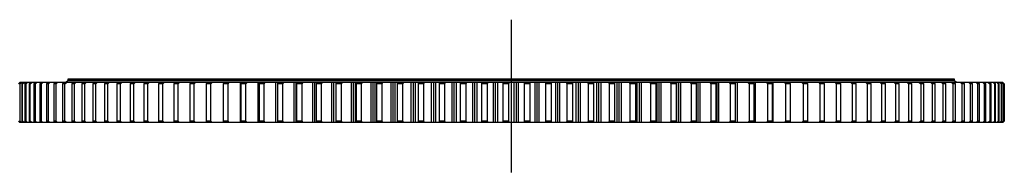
# Model space of a CAD drawing. Header units: millimetres. Extents: x -1616 to 13088, y -27 to 11384.
# Tile 5 of 17: x 838 to 3789, y 5489 to 5947. Entities that reach past the tile are written whole.
import ezdxf

# ---------------------------------------------------------------- set-up
doc = ezdxf.new("R2010")
doc.units = ezdxf.units.MM
doc.header["$LTSCALE"] = 50

msp = doc.modelspace()

# ---------------------------------------------------------------- linework, layer by layer
at = {"lineweight": 25}
msp.add_line((2310.8, 5946.9), (2310.8, 5488.6), dxfattribs=at)
at = {"color": 7, "linetype": 'Continuous', "lineweight": 25}
for p, q in [((837.8, 5758), (833.8, 5754)), ((834.6, 5754), (838.7, 5758)), ((841.5, 5758), (837.6, 5754)), ((838.7, 5758), (837.8, 5758)), ((841.3, 5758), (838.7, 5758)), ((839.1, 5754), (843.3, 5758)), ((843.3, 5758), (841.5, 5758)), ((847.6, 5758), (843.3, 5758)), ((847.9, 5758), (844.1, 5754)), ((846.4, 5754), (850.6, 5758)), ((850.6, 5758), (847.9, 5758)), ((856.8, 5758), (850.6, 5758)), ((857.1, 5758), (853.4, 5754)), ((856.5, 5754), (860.7, 5758)), ((860.7, 5758), (857.1, 5758)), ((868.9, 5758), (860.7, 5758)), ((869.1, 5758), (865.5, 5754)), ((873.5, 5758), (869.1, 5758)), ((869.3, 5754), (873.5, 5758)), ((883.5, 5758), (873.5, 5758)), ((883.7, 5758), (880.2, 5754)), ((889, 5758), (883.7, 5758)), ((884.8, 5754), (889, 5758)), ((900.8, 5758), (889, 5758)), ((901, 5758), (897.6, 5754)), ((907.2, 5758), (901, 5758)), ((902.9, 5754), (907.2, 5758)), ((920.6, 5758), (907.2, 5758)), ((921, 5758), (917.7, 5754)), ((928, 5758), (921, 5758)), ((923.7, 5754), (928, 5758)), ((943.4, 5758), (928, 5758)), ((943.6, 5758), (940.4, 5754)), ((951.4, 5758), (943.6, 5758)), ((947.2, 5754), (951.4, 5758)), ((968.5, 5758), (951.4, 5758)), ((968.7, 5758), (965.7, 5754)), ((977.4, 5758), (968.7, 5758)), ((973.1, 5754), (977.4, 5758)), ((981.8, 5763.5), (975.8, 5758.1)), ((996.2, 5758), (977.4, 5758)), ((3639.8, 5763.5), (981.8, 5763.5)), ((982.3, 5768), (982.3, 5764)), ((3639.3, 5768), (982.3, 5768)), ((3639.3, 5764), (982.3, 5764)), ((982.3, 5758.1), (982.3, 5758)), ((989.3, 5764), (989.3, 5763.5)), ((996.4, 5758), (993.5, 5754)), ((1005.9, 5758), (996.4, 5758)), ((1001.6, 5754), (1005.9, 5758)), ((1026.3, 5758), (1005.9, 5758)), ((1026.5, 5758), (1023.8, 5754)), ((1036.8, 5758), (1026.5, 5758)), ((1032.6, 5754), (1036.8, 5758)), ((1058.9, 5758), (1036.8, 5758)), ((1059, 5758), (1056.4, 5754)), ((1070.1, 5758), (1059, 5758)), ((1065.9, 5754), (1070.1, 5758)), ((1093.7, 5758), (1070.1, 5758)), ((1093.9, 5758), (1091.5, 5754)), ((1105.7, 5758), (1093.9, 5758)), ((1101.6, 5754), (1105.7, 5758)), ((1130.9, 5758), (1105.7, 5758)), ((1131.1, 5758), (1128.8, 5754)), ((1143.6, 5758), (1131.1, 5758)), ((1139.6, 5754), (1143.6, 5758)), ((1170.3, 5758), (1143.6, 5758)), ((1170.5, 5758), (1168.4, 5754)), ((1183.7, 5758), (1170.5, 5758)), ((1179.7, 5754), (1183.7, 5758)), ((1183.6, 5758.1), (1183.1, 5758.1)), ((1211.8, 5758), (1183.7, 5758)), ((1212, 5758), (1210.1, 5754)), ((1226, 5758), (1212, 5758)), ((1222, 5754), (1226, 5758)), ((1225.5, 5758.1), (1222.5, 5758.1)), ((1255.3, 5758), (1226, 5758)), ((1255.6, 5758), (1253.8, 5754)), ((1270.2, 5758), (1255.6, 5758)), ((1269.9, 5758.1), (1264.4, 5758.1)), ((1266.3, 5754), (1270.2, 5758)), ((1301, 5758), (1270.2, 5758)), ((1301.2, 5758), (1299.6, 5754)), ((1316.4, 5758), (1301.2, 5758)), ((1316.2, 5758.1), (1307.7, 5758.1)), ((1312.6, 5754), (1316.4, 5758)), ((1348.5, 5758), (1316.4, 5758)), ((1348.7, 5758), (1347.2, 5754)), ((1364.5, 5758), (1348.7, 5758)), ((1364.2, 5758.1), (1353.1, 5758.1)), ((1360.7, 5754), (1364.5, 5758)), ((1397.8, 5758), (1364.5, 5758)), ((1397.9, 5758), (1396.7, 5754)), ((1414.3, 5758), (1397.9, 5758)), ((1413.9, 5758.1), (1400.4, 5758.1)), ((1410.7, 5754), (1414.3, 5758)), ((1448.9, 5758), (1414.3, 5758)), ((1448.9, 5758), (1447.8, 5754)), ((1465.8, 5758), (1448.9, 5758)), ((1465.4, 5758.1), (1449.5, 5758.1)), ((1462.3, 5754), (1465.8, 5758)), ((1499.8, 5758), (1465.8, 5758)), ((1499.8, 5638), (1499.8, 5758)), ((1501.5, 5758), (1499.8, 5758)), ((1518.7, 5758.1), (1500.1, 5758.1)), ((1501.5, 5758), (1500.6, 5754)), ((1518.9, 5758), (1501.5, 5758)), ((1515.5, 5754), (1518.9, 5758)), ((1551.9, 5758), (1518.9, 5758)), ((1573.3, 5758.1), (1551.9, 5758.1)), ((1551.9, 5638), (1551.9, 5758)), ((1555.7, 5758), (1551.9, 5758)), ((1555.7, 5758), (1554.9, 5754)), ((1573.5, 5758), (1555.7, 5758)), ((1570.2, 5754), (1573.5, 5758)), ((1605.4, 5758), (1573.5, 5758)), ((1605.4, 5638), (1605.4, 5758)), ((1611, 5758), (1605.4, 5758)), ((1629.3, 5758.1), (1605.6, 5758.1)), ((1611.2, 5758), (1610.6, 5754)), ((1611.2, 5758), (1611, 5758)), ((1629.5, 5758), (1611.2, 5758)), ((1626.3, 5754), (1629.5, 5758)), ((1660.2, 5758), (1629.5, 5758)), ((1660.2, 5638), (1660.2, 5758)), ((1666, 5758), (1660.2, 5758)), ((1686.4, 5758.1), (1660.3, 5758.1)), ((1666, 5638), (1666, 5758)), ((1668.1, 5758), (1666, 5758)), ((1668.1, 5758), (1667.7, 5754)), ((1686.8, 5758), (1668.1, 5758)), ((1683.7, 5754), (1686.8, 5758)), ((1716.3, 5758), (1686.8, 5758)), ((1716.3, 5638), (1716.3, 5758)), ((1722.1, 5758), (1716.3, 5758)), ((1745, 5758.1), (1716.5, 5758.1)), ((1722.1, 5638), (1722.1, 5758)), ((1726.1, 5758), (1722.1, 5758)), ((1726.1, 5758), (1725.9, 5754)), ((1745.2, 5758), (1726.1, 5758)), ((1742.3, 5754), (1745.2, 5758)), ((1773.4, 5758), (1745.2, 5758)), ((1773.4, 5638), (1773.4, 5758)), ((1779.4, 5758), (1773.4, 5758)), ((1804.4, 5758.1), (1773.5, 5758.1)), ((1779.4, 5638), (1779.4, 5758)), ((1785.3, 5758), (1779.4, 5758)), ((1785.3, 5758), (1785.3, 5754)), ((1804.7, 5758), (1785.3, 5758)), ((1801.9, 5754), (1804.7, 5758)), ((1831.6, 5758), (1804.7, 5758)), ((1831.6, 5638), (1831.6, 5758)), ((1837.7, 5758), (1831.6, 5758)), ((1843.4, 5758.1), (1831.9, 5758.1)), ((1837.7, 5638), (1837.7, 5758)), ((1843.7, 5758), (1837.7, 5758)), ((1843.7, 5638), (1843.7, 5758)), ((1845.4, 5758), (1843.7, 5758)), ((1845.4, 5758), (1845.6, 5754)), ((1865.2, 5758), (1845.4, 5758)), ((1865, 5758.1), (1845.8, 5758.1)), ((1862.5, 5754), (1865.2, 5758)), ((1890.7, 5758), (1865.2, 5758)), ((1890.7, 5638), (1890.7, 5758)), ((1896.8, 5758), (1890.7, 5758)), ((1902.8, 5758.1), (1890.8, 5758.1)), ((1896.8, 5638), (1896.8, 5758)), ((1903, 5758), (1896.8, 5758)), ((1903, 5638), (1903, 5758)), ((1906.5, 5758), (1903, 5758)), ((1906.5, 5758), (1906.8, 5754)), ((1926.4, 5758), (1906.5, 5758)), ((1926.3, 5758.1), (1906.6, 5758.1)), ((1923.9, 5754), (1926.4, 5758)), ((1950.5, 5758), (1926.4, 5758)), ((1950.5, 5638), (1950.5, 5758)), ((1956.8, 5758), (1950.5, 5758)), ((1962.7, 5758.1), (1950.6, 5758.1)), ((1956.8, 5638), (1956.8, 5758)), ((1963, 5758), (1956.8, 5758)), ((1963, 5638), (1963, 5758)), ((1968.3, 5758), (1963, 5758)), ((1968.3, 5758), (1968.8, 5754)), ((1988.5, 5758), (1968.3, 5758)), ((1988.3, 5758.1), (1968.5, 5758.1)), ((1986.1, 5754), (1988.5, 5758)), ((2011.1, 5758), (1988.5, 5758)), ((2011.1, 5638), (2011.1, 5758)), ((2017.4, 5758), (2011.1, 5758)), ((2023.3, 5758.1), (2011.2, 5758.1)), ((2017.4, 5638), (2017.4, 5758)), ((2023.7, 5758), (2017.4, 5758)), ((2023.7, 5638), (2023.7, 5758)), ((2030.7, 5758), (2023.7, 5758)), ((2030.7, 5758), (2031.4, 5754)), ((2051.1, 5758), (2030.7, 5758)), ((2050.7, 5758.1), (2031, 5758.1)), ((2048.9, 5754), (2051.1, 5758)), ((2072.2, 5758), (2051.1, 5758)), ((2072.2, 5638), (2072.2, 5758)), ((2078.5, 5758), (2072.2, 5758)), ((2084.5, 5758.1), (2072.5, 5758.1)), ((2078.5, 5638), (2078.5, 5758)), ((2084.9, 5758), (2078.5, 5758)), ((2084.9, 5638), (2084.9, 5758)), ((2093.6, 5758), (2084.9, 5758)), ((2093.6, 5758), (2094.5, 5754)), ((2114.2, 5758), (2093.6, 5758)), ((2113.8, 5758.1), (2094, 5758.1)), ((2112.1, 5754), (2114.2, 5758)), ((2133.7, 5758), (2114.2, 5758)), ((2133.7, 5638), (2133.7, 5758)), ((2140.1, 5758), (2133.7, 5758)), ((2146.3, 5758.1), (2134.1, 5758.1)), ((2140.1, 5638), (2140.1, 5758)), ((2146.5, 5758), (2140.1, 5758)), ((2146.5, 5638), (2146.5, 5758)), ((2157, 5758), (2146.5, 5758)), ((2157, 5758), (2158.1, 5754)), ((2177.6, 5758), (2157, 5758)), ((2177.5, 5758.1), (2157.1, 5758.1)), ((2175.8, 5754), (2177.6, 5758)), ((2195.6, 5758), (2177.6, 5758)), ((2195.6, 5638), (2195.6, 5758)), ((2202, 5758), (2195.6, 5758)), ((2208.2, 5758.1), (2195.7, 5758.1)), ((2202, 5638), (2202, 5758)), ((2208.4, 5758), (2202, 5758)), ((2208.4, 5638), (2208.4, 5758)), ((2220.6, 5758), (2208.4, 5758)), ((2220.6, 5758), (2221.9, 5754)), ((2241.3, 5758), (2220.6, 5758)), ((2241.2, 5758.1), (2220.9, 5758.1)), ((2239.6, 5754), (2241.3, 5758)), ((2257.7, 5758), (2241.3, 5758)), ((2257.7, 5638), (2257.7, 5758)), ((2264.1, 5758), (2257.7, 5758)), ((2270.2, 5758.1), (2257.8, 5758.1)), ((2264.1, 5638), (2264.1, 5758)), ((2270.6, 5758), (2264.1, 5758)), ((2270.6, 5638), (2270.6, 5758)), ((2284.5, 5758), (2270.6, 5758)), ((2284.5, 5758), (2285.9, 5754)), ((2305.2, 5758), (2284.5, 5758)), ((2304.8, 5758.1), (2284.8, 5758.1)), ((2303.7, 5754), (2305.2, 5758)), ((2319.9, 5758), (2305.2, 5758)), ((2319.9, 5638), (2319.9, 5758)), ((2326.3, 5758), (2319.9, 5758)), ((2332.5, 5758.1), (2320.2, 5758.1)), ((2326.3, 5638), (2326.3, 5758)), ((2332.8, 5758), (2326.3, 5758)), ((2332.8, 5638), (2332.8, 5758)), ((2348.3, 5758), (2332.8, 5758)), ((2348.3, 5758), (2349.9, 5754)), ((2369, 5758), (2348.3, 5758)), ((2368.7, 5758.1), (2348.6, 5758.1)), ((2367.7, 5754), (2369, 5758)), ((2382.1, 5758), (2369, 5758)), ((2382.1, 5638), (2382.1, 5758)), ((2388.5, 5758), (2382.1, 5758)), ((2394.8, 5758.1), (2382.4, 5758.1)), ((2388.5, 5638), (2388.5, 5758)), ((2394.9, 5758), (2388.5, 5758)), ((2394.9, 5638), (2394.9, 5758)), ((2412.1, 5758), (2394.9, 5758)), ((2412.1, 5758), (2413.9, 5754)), ((2432.8, 5758), (2412.1, 5758)), ((2432.6, 5758.1), (2412.3, 5758.1)), ((2431.6, 5754), (2432.8, 5758)), ((2444.1, 5758), (2432.8, 5758)), ((2444.1, 5638), (2444.1, 5758)), ((2450.5, 5758), (2444.1, 5758)), ((2456.7, 5758.1), (2444.4, 5758.1)), ((2450.5, 5638), (2450.5, 5758)), ((2456.9, 5758), (2450.5, 5758)), ((2456.9, 5638), (2456.9, 5758)), ((2475.7, 5758), (2456.9, 5758)), ((2475.7, 5758), (2477.7, 5754)), ((2496.3, 5758), (2475.7, 5758)), ((2496.2, 5758.1), (2475.9, 5758.1)), ((2495.3, 5754), (2496.3, 5758)), ((2505.9, 5758), (2496.3, 5758)), ((2505.9, 5638), (2505.9, 5758)), ((2512.3, 5758), (2505.9, 5758)), ((2518.5, 5758.1), (2506.1, 5758.1)), ((2512.3, 5638), (2512.3, 5758)), ((2518.7, 5758), (2512.3, 5758)), ((2518.7, 5638), (2518.7, 5758)), ((2539, 5758), (2518.7, 5758)), ((2539, 5758), (2541.1, 5754)), ((2559.5, 5758), (2539, 5758)), ((2559.2, 5758.1), (2539.2, 5758.1)), ((2558.7, 5754), (2559.5, 5758)), ((2567.4, 5758), (2559.5, 5758)), ((2567.4, 5638), (2567.4, 5758)), ((2573.7, 5758), (2567.4, 5758)), ((2579.9, 5758.1), (2567.7, 5758.1)), ((2573.7, 5638), (2573.7, 5758)), ((2580, 5758), (2573.7, 5758)), ((2580, 5638), (2580, 5758)), ((2601.9, 5758), (2580, 5758)), ((2601.9, 5758), (2604.2, 5754)), ((2622.2, 5758), (2601.9, 5758)), ((2622.1, 5758.1), (2602.1, 5758.1)), ((2621.5, 5754), (2622.2, 5758)), ((2628.3, 5758), (2622.2, 5758)), ((2628.3, 5638), (2628.3, 5758)), ((2634.6, 5758), (2628.3, 5758)), ((2640.5, 5758.1), (2628.5, 5758.1)), ((2634.6, 5638), (2634.6, 5758)), ((2640.8, 5758), (2634.6, 5758)), ((2640.8, 5638), (2640.8, 5758)), ((2664.2, 5758), (2640.8, 5758)), ((2664.2, 5758), (2666.6, 5754)), ((2684.3, 5758), (2664.2, 5758)), ((2684.1, 5758.1), (2664.6, 5758.1)), ((2683.8, 5754), (2684.3, 5758)), ((2688.7, 5758), (2684.3, 5758)), ((2688.7, 5638), (2688.7, 5758)), ((2694.9, 5758), (2688.7, 5758)), ((2700.8, 5758.1), (2688.9, 5758.1)), ((2694.9, 5638), (2694.9, 5758)), ((2701.1, 5758), (2694.9, 5758)), ((2701.1, 5638), (2701.1, 5758)), ((2725.9, 5758), (2701.1, 5758)), ((2725.9, 5758), (2728.4, 5754)), ((2745.7, 5758), (2725.9, 5758)), ((2745.4, 5758.1), (2726.1, 5758.1)), ((2745.4, 5754), (2745.7, 5758)), ((2748.3, 5758), (2745.7, 5758)), ((2748.3, 5638), (2748.3, 5758)), ((2754.4, 5758), (2748.3, 5758)), ((2760.4, 5758.1), (2748.7, 5758.1)), ((2754.4, 5638), (2754.4, 5758)), ((2760.5, 5758), (2754.4, 5758)), ((2760.5, 5638), (2760.5, 5758)), ((2786.7, 5758), (2760.5, 5758)), ((2786.7, 5758), (2789.5, 5754)), ((2806.3, 5758), (2786.7, 5758)), ((2806, 5758.1), (2786.9, 5758.1)), ((2806.2, 5754), (2806.3, 5758)), ((2807.1, 5758), (2806.3, 5758)), ((2807.1, 5638), (2807.1, 5758)), ((2813.2, 5758), (2807.1, 5758)), ((2818.8, 5758.1), (2807.5, 5758.1)), ((2813.2, 5638), (2813.2, 5758)), ((2819.2, 5758), (2813.2, 5758)), ((2819.2, 5638), (2819.2, 5758)), ((2846.7, 5758), (2819.2, 5758)), ((2846.7, 5758), (2849.6, 5754)), ((2866, 5758), (2846.7, 5758)), ((2876.6, 5758.1), (2847.1, 5758.1)), ((2866.1, 5754), (2866, 5758)), ((2870.9, 5758), (2866, 5758)), ((2870.9, 5638), (2870.9, 5758)), ((2876.9, 5758), (2870.9, 5758)), ((2876.9, 5638), (2876.9, 5758)), ((2905.7, 5758), (2876.9, 5758)), ((2905.7, 5758), (2908.7, 5754)), ((2924.6, 5758), (2905.7, 5758)), ((2933.3, 5758.1), (2906.1, 5758.1)), ((2924.9, 5754), (2924.6, 5758)), ((2927.7, 5758), (2924.6, 5758)), ((2927.7, 5638), (2927.7, 5758)), ((2933.5, 5758), (2927.7, 5758)), ((2933.5, 5638), (2933.5, 5758)), ((2963.6, 5758), (2933.5, 5758)), ((2963.6, 5758), (2966.7, 5754)), ((2982.1, 5758), (2963.6, 5758)), ((2988.9, 5758.1), (2963.8, 5758.1)), ((2982.6, 5754), (2982.1, 5758)), ((2983.3, 5758), (2982.1, 5758)), ((2983.3, 5638), (2983.3, 5758)), ((2988.9, 5758), (2983.3, 5758)), ((2988.9, 5638), (2988.9, 5758)), ((3020.2, 5758), (2988.9, 5758)), ((3020.2, 5758), (3023.5, 5754)), ((3038.3, 5758), (3020.2, 5758)), ((3042.8, 5758.1), (3020.4, 5758.1)), ((3039, 5754), (3038.3, 5758)), ((3043.1, 5758), (3038.3, 5758)), ((3043.1, 5638), (3043.1, 5758)), ((3075.5, 5758), (3043.1, 5758)), ((3075.5, 5758), (3078.9, 5754)), ((3093.2, 5758), (3075.5, 5758)), ((3095.9, 5758.1), (3075.9, 5758.1)), ((3094, 5754), (3093.2, 5758)), ((3095.9, 5758), (3093.2, 5758)), ((3095.9, 5638), (3095.9, 5758)), ((3129.4, 5758), (3095.9, 5758)), ((3129.4, 5758), (3132.9, 5754)), ((3146.5, 5758), (3129.4, 5758)), ((3147.1, 5758.1), (3129.6, 5758.1)), ((3147.6, 5754), (3146.5, 5758)), ((3147.2, 5758), (3146.5, 5758)), ((3147.2, 5755.2), (3147.2, 5758)), ((3181.7, 5758), (3147.2, 5758)), ((3181.7, 5758), (3185.3, 5754)), ((3198.3, 5758), (3181.7, 5758)), ((3196.9, 5758.1), (3181.9, 5758.1)), ((3199.5, 5754), (3198.3, 5758)), ((3232.4, 5758), (3198.6, 5758)), ((3232.4, 5758), (3236.1, 5754)), ((3248.5, 5758), (3232.4, 5758)), ((3244.9, 5758.1), (3232.7, 5758.1)), ((3249.9, 5754), (3248.5, 5758)), ((3281.4, 5758), (3248.7, 5758)), ((3281.4, 5758), (3285.1, 5754)), ((3296.9, 5758), (3281.4, 5758)), ((3291.4, 5758.1), (3281.7, 5758.1)), ((3298.4, 5754), (3296.9, 5758)), ((3328.5, 5758), (3297.1, 5758)), ((3328.5, 5758), (3332.4, 5754)), ((3343.4, 5758), (3328.5, 5758)), ((3335.6, 5758.1), (3328.8, 5758.1)), ((3345.1, 5754), (3343.4, 5758)), ((3373.7, 5758), (3343.8, 5758)), ((3373.7, 5758), (3377.7, 5754)), ((3388, 5758), (3373.7, 5758)), ((3378.5, 5758.1), (3374.2, 5758.1)), ((3389.9, 5754), (3388, 5758)), ((3417, 5758), (3388.2, 5758)), ((3417, 5758), (3421, 5754)), ((3430.6, 5758), (3417, 5758)), ((3418.8, 5758.1), (3417.2, 5758.1)), ((3432.6, 5754), (3430.6, 5758)), ((3458.1, 5758), (3430.8, 5758)), ((3458.1, 5758), (3462.2, 5754)), ((3471, 5758), (3458.1, 5758)), ((3473.3, 5754), (3471, 5758)), ((3497.2, 5758), (3471.4, 5758)), ((3497.2, 5758), (3501.3, 5754)), ((3509.3, 5758), (3497.2, 5758)), ((3511.7, 5754), (3509.3, 5758)), ((3533.9, 5758), (3509.7, 5758)), ((3533.9, 5758), (3538.1, 5754)), ((3545.4, 5758), (3533.9, 5758)), ((3547.9, 5754), (3545.4, 5758)), ((3568.4, 5758), (3545.6, 5758)), ((3568.4, 5758), (3572.6, 5754)), ((3579.1, 5758), (3568.4, 5758)), ((3581.8, 5754), (3579.1, 5758)), ((3600.5, 5758), (3579.3, 5758)), ((3600.5, 5758), (3604.8, 5754)), ((3610.5, 5758), (3600.5, 5758)), ((3613.3, 5754), (3610.5, 5758)), ((3630.2, 5758), (3610.6, 5758)), ((3630.2, 5758), (3634.5, 5754)), ((3639.4, 5758), (3630.2, 5758)), ((3632.3, 5763.5), (3632.3, 5764)), ((3639.3, 5764), (3639.3, 5768)), ((3639.3, 5758), (3639.3, 5758.1)), ((3642.3, 5754), (3639.4, 5758)), ((3657.5, 5758), (3639.5, 5758)), ((3645.8, 5758.1), (3639.8, 5763.5)), ((3657.5, 5758), (3661.7, 5754)), ((3665.8, 5758), (3657.5, 5758)), ((3668.8, 5754), (3665.8, 5758)), ((3682.2, 5758), (3665.9, 5758)), ((3682.2, 5758), (3686.4, 5754)), ((3689.6, 5758), (3682.2, 5758)), ((3692.8, 5754), (3689.6, 5758)), ((3704.3, 5758), (3689.8, 5758)), ((3704.3, 5758), (3708.6, 5754)), ((3710.9, 5758), (3704.3, 5758)), ((3714.2, 5754), (3710.9, 5758)), ((3723.8, 5758), (3711.3, 5758)), ((3723.8, 5758), (3728.1, 5754)), ((3729.6, 5758), (3723.8, 5758)), ((3733, 5754), (3729.6, 5758)), ((3740.6, 5758), (3729.8, 5758)), ((3740.6, 5758), (3744.9, 5754)), ((3745.5, 5758), (3740.6, 5758)), ((3749.1, 5754), (3745.5, 5758)), ((3754.8, 5758), (3745.8, 5758)), ((3754.8, 5758), (3759, 5754)), ((3758.8, 5758), (3754.8, 5758)), ((3762.5, 5754), (3758.8, 5758)), ((3766.3, 5758), (3759, 5758)), ((3766.3, 5758), (3770.5, 5754)), ((3769.4, 5758), (3766.3, 5758)), ((3773.1, 5754), (3769.4, 5758)), ((3775, 5758), (3769.6, 5758)), ((3775, 5758), (3779.1, 5754)), ((3777.2, 5758), (3775, 5758)), ((3781.1, 5754), (3777.2, 5758)), ((3781, 5758), (3777.6, 5758)), ((3781, 5758), (3785.1, 5754)), ((3782.3, 5758), (3781, 5758)), ((3786.2, 5754), (3782.3, 5758)), ((3784.2, 5758), (3782.6, 5758)), ((3784.2, 5758), (3788.2, 5754)), ((3784.6, 5758), (3784.2, 5758)), ((3788.6, 5754), (3784.6, 5758)), ((839.1, 5754), (837.6, 5754)), ((837.6, 5754), (837.6, 5642)), ((839.1, 5642), (839.1, 5754)), ((846.4, 5754), (844.1, 5754)), ((844.1, 5754), (844.1, 5642)), ((846.4, 5642), (846.4, 5754)), ((856.5, 5754), (853.4, 5754)), ((853.4, 5754), (853.4, 5642)), ((856.5, 5642), (856.5, 5754)), ((869.3, 5754), (865.5, 5754)), ((865.5, 5754), (865.5, 5642)), ((869.3, 5642), (869.3, 5754)), ((884.8, 5754), (880.2, 5754)), ((880.2, 5754), (880.2, 5642)), ((884.8, 5642), (884.8, 5754)), ((902.9, 5754), (897.6, 5754)), ((897.6, 5754), (897.6, 5642)), ((902.9, 5642), (902.9, 5754)), ((923.7, 5754), (917.7, 5754)), ((917.7, 5754), (917.7, 5642)), ((923.7, 5642), (923.7, 5754)), ((940.4, 5754), (940.4, 5642)), ((947.2, 5754), (940.4, 5754)), ((947.2, 5642), (947.2, 5754)), ((973.1, 5754), (965.7, 5754)), ((965.7, 5754), (965.7, 5642)), ((973.1, 5642), (973.1, 5754)), ((993.5, 5754), (993.5, 5642)), ((1001.6, 5754), (993.5, 5754)), ((1001.6, 5642), (1001.6, 5754)), ((1032.6, 5754), (1023.8, 5754)), ((1023.8, 5754), (1023.8, 5642)), ((1032.6, 5642), (1032.6, 5754)), ((1065.9, 5754), (1056.4, 5754)), ((1056.4, 5754), (1056.4, 5642)), ((1065.9, 5642), (1065.9, 5754)), ((1101.6, 5754), (1091.5, 5754)), ((1091.5, 5754), (1091.5, 5642)), ((1101.6, 5642), (1101.6, 5754)), ((1128.8, 5754), (1128.8, 5642)), ((1139.6, 5754), (1128.8, 5754)), ((1139.6, 5642), (1139.6, 5754)), ((1168.4, 5754), (1168.4, 5642)), ((1179.7, 5754), (1168.4, 5754)), ((1179.7, 5642), (1179.7, 5754)), ((1210.1, 5754), (1210.1, 5642)), ((1222, 5754), (1210.1, 5754)), ((1222, 5642), (1222, 5754)), ((1253.8, 5754), (1253.8, 5642)), ((1266.3, 5754), (1253.8, 5754)), ((1266.3, 5642), (1266.3, 5754)), ((1312.6, 5754), (1299.6, 5754)), ((1299.6, 5754), (1299.6, 5642)), ((1312.6, 5642), (1312.6, 5754)), ((1347.2, 5754), (1347.2, 5642)), ((1360.7, 5754), (1347.2, 5754)), ((1360.7, 5642), (1360.7, 5754)), ((1396.7, 5754), (1396.7, 5642)), ((1410.7, 5754), (1396.7, 5754)), ((1410.7, 5642), (1410.7, 5754)), ((1462.3, 5754), (1447.8, 5754)), ((1447.8, 5754), (1447.8, 5642)), ((1462.3, 5642), (1462.3, 5754)), ((1515.5, 5754), (1500.6, 5754)), ((1500.6, 5754), (1500.6, 5642)), ((1515.5, 5642), (1515.5, 5754)), ((1554.9, 5754), (1554.9, 5642)), ((1570.2, 5754), (1554.9, 5754)), ((1570.2, 5642), (1570.2, 5754)), ((1610.6, 5754), (1610.6, 5642)), ((1626.3, 5754), (1610.6, 5754)), ((1626.3, 5642), (1626.3, 5754)), ((1667.7, 5754), (1667.7, 5642)), ((1683.7, 5754), (1667.7, 5754)), ((1683.7, 5642), (1683.7, 5754)), ((1725.9, 5754), (1725.9, 5642)), ((1742.3, 5754), (1725.9, 5754)), ((1742.3, 5642), (1742.3, 5754)), ((1785.3, 5754), (1785.3, 5642)), ((1801.9, 5754), (1785.3, 5754)), ((1801.9, 5642), (1801.9, 5754)), ((1845.6, 5754), (1845.6, 5642)), ((1862.5, 5754), (1845.6, 5754)), ((1862.5, 5642), (1862.5, 5754)), ((1906.8, 5754), (1906.8, 5642)), ((1923.9, 5754), (1906.8, 5754)), ((1923.9, 5642), (1923.9, 5754)), ((1986.1, 5754), (1968.8, 5754)), ((1968.8, 5754), (1968.8, 5642)), ((1986.1, 5642), (1986.1, 5754)), ((2031.4, 5754), (2031.4, 5642)), ((2048.9, 5754), (2031.4, 5754)), ((2048.9, 5642), (2048.9, 5754)), ((2094.5, 5754), (2094.5, 5642)), ((2112.1, 5754), (2094.5, 5754)), ((2112.1, 5642), (2112.1, 5754)), ((2158.1, 5754), (2158.1, 5642)), ((2175.8, 5754), (2158.1, 5754)), ((2175.8, 5642), (2175.8, 5754)), ((2239.6, 5754), (2221.9, 5754)), ((2221.9, 5754), (2221.9, 5642)), ((2239.6, 5642), (2239.6, 5754)), ((2303.7, 5754), (2285.9, 5754)), ((2285.9, 5754), (2285.9, 5642)), ((2303.7, 5642), (2303.7, 5754)), ((2367.7, 5754), (2349.9, 5754)), ((2349.9, 5754), (2349.9, 5642)), ((2367.7, 5642), (2367.7, 5754)), ((2413.9, 5754), (2413.9, 5642)), ((2431.6, 5754), (2413.9, 5754)), ((2431.6, 5642), (2431.6, 5754)), ((2495.3, 5754), (2477.7, 5754)), ((2477.7, 5754), (2477.7, 5642)), ((2495.3, 5642), (2495.3, 5754)), ((2541.1, 5754), (2541.1, 5642)), ((2558.7, 5754), (2541.1, 5754)), ((2558.7, 5642), (2558.7, 5754)), ((2604.2, 5754), (2604.2, 5642)), ((2621.5, 5754), (2604.2, 5754)), ((2621.5, 5642), (2621.5, 5754)), ((2666.6, 5754), (2666.6, 5642)), ((2683.8, 5754), (2666.6, 5754)), ((2683.8, 5642), (2683.8, 5754)), ((2728.4, 5754), (2728.4, 5642)), ((2745.4, 5754), (2728.4, 5754)), ((2745.4, 5642), (2745.4, 5754)), ((2789.5, 5754), (2789.5, 5642)), ((2806.2, 5754), (2789.5, 5754)), ((2806.2, 5642), (2806.2, 5754)), ((2866.1, 5754), (2849.6, 5754)), ((2849.6, 5754), (2849.6, 5642)), ((2866.1, 5642), (2866.1, 5754)), ((2908.7, 5754), (2908.7, 5642)), ((2924.9, 5754), (2908.7, 5754)), ((2924.9, 5642), (2924.9, 5754)), ((2982.6, 5754), (2966.7, 5754)), ((2966.7, 5754), (2966.7, 5642)), ((2982.6, 5642), (2982.6, 5754)), ((3039, 5754), (3023.5, 5754)), ((3023.5, 5754), (3023.5, 5642)), ((3039, 5642), (3039, 5754)), ((3078.9, 5754), (3078.9, 5642)), ((3094, 5754), (3078.9, 5754)), ((3094, 5642), (3094, 5754)), ((3147.6, 5754), (3132.9, 5754)), ((3132.9, 5754), (3132.9, 5642)), ((3147.6, 5642), (3147.6, 5754)), ((3185.3, 5754), (3185.3, 5642)), ((3199.5, 5754), (3185.3, 5754)), ((3199.5, 5642), (3199.5, 5754)), ((3249.9, 5754), (3236.1, 5754)), ((3236.1, 5754), (3236.1, 5642)), ((3249.9, 5642), (3249.9, 5754)), ((3285.1, 5754), (3285.1, 5642)), ((3298.4, 5754), (3285.1, 5754)), ((3298.4, 5642), (3298.4, 5754)), ((3332.4, 5754), (3332.4, 5642)), ((3345.1, 5754), (3332.4, 5754)), ((3345.1, 5642), (3345.1, 5754)), ((3389.9, 5754), (3377.7, 5754)), ((3377.7, 5754), (3377.7, 5642)), ((3389.9, 5642), (3389.9, 5754)), ((3421, 5754), (3421, 5642)), ((3432.6, 5754), (3421, 5754)), ((3432.6, 5642), (3432.6, 5754)), ((3473.3, 5754), (3462.2, 5754)), ((3462.2, 5754), (3462.2, 5642)), ((3473.3, 5642), (3473.3, 5754)), ((3511.7, 5754), (3501.3, 5754)), ((3501.3, 5754), (3501.3, 5642)), ((3511.7, 5642), (3511.7, 5754)), ((3538.1, 5754), (3538.1, 5642)), ((3547.9, 5754), (3538.1, 5754)), ((3547.9, 5642), (3547.9, 5754)), ((3581.8, 5754), (3572.6, 5754)), ((3572.6, 5754), (3572.6, 5642)), ((3581.8, 5642), (3581.8, 5754)), ((3613.3, 5754), (3604.8, 5754)), ((3604.8, 5754), (3604.8, 5642)), ((3613.3, 5642), (3613.3, 5754)), ((3634.5, 5754), (3634.5, 5642)), ((3642.3, 5754), (3634.5, 5754)), ((3642.3, 5642), (3642.3, 5754)), ((3668.8, 5754), (3661.7, 5754)), ((3661.7, 5754), (3661.7, 5642)), ((3668.8, 5642), (3668.8, 5754)), ((3686.4, 5754), (3686.4, 5642)), ((3692.8, 5754), (3686.4, 5754)), ((3692.8, 5642), (3692.8, 5754)), ((3708.6, 5754), (3708.6, 5642)), ((3714.2, 5754), (3708.6, 5754)), ((3714.2, 5642), (3714.2, 5754)), ((3728.1, 5754), (3728.1, 5642)), ((3733, 5754), (3728.1, 5754)), ((3733, 5642), (3733, 5754)), ((3744.9, 5754), (3744.9, 5642)), ((3749.1, 5754), (3744.9, 5754)), ((3749.1, 5642), (3749.1, 5754)), ((3759, 5754), (3759, 5642)), ((3762.5, 5754), (3759, 5754)), ((3762.5, 5642), (3762.5, 5754)), ((3770.5, 5754), (3770.5, 5642)), ((3773.1, 5754), (3770.5, 5754)), ((3773.1, 5642), (3773.1, 5754)), ((3779.1, 5754), (3779.1, 5642)), ((3781.1, 5754), (3779.1, 5754)), ((3781.1, 5642), (3781.1, 5754)), ((3785.1, 5754), (3785.1, 5642)), ((3786.2, 5754), (3785.1, 5754)), ((3786.2, 5642), (3786.2, 5754)), ((3788.2, 5754), (3788.2, 5642)), ((3788.6, 5754), (3788.2, 5754)), ((3788.6, 5642), (3788.6, 5754)), ((833.8, 5642), (837.8, 5638)), ((838.7, 5638), (834.6, 5642)), ((837.6, 5642), (841.5, 5638)), ((839.1, 5642), (837.6, 5642)), ((838.7, 5638), (837.8, 5638)), ((841.2, 5638), (838.7, 5638)), ((843.3, 5638), (839.1, 5642)), ((843.3, 5638), (841.5, 5638)), ((847.7, 5638), (843.3, 5638)), ((844.1, 5642), (847.9, 5638)), ((846.4, 5642), (844.1, 5642)), ((850.6, 5638), (846.4, 5642)), ((850.6, 5638), (847.9, 5638)), ((856.9, 5638), (850.6, 5638)), ((853.4, 5642), (857.1, 5638)), ((856.5, 5642), (853.4, 5642)), ((860.7, 5638), (856.5, 5642)), ((860.7, 5638), (857.1, 5638)), ((868.9, 5638), (860.7, 5638)), ((865.5, 5642), (869.1, 5638)), ((869.3, 5642), (865.5, 5642)), ((873.5, 5638), (869.1, 5638)), ((873.5, 5638), (869.3, 5642)), ((883.4, 5638), (873.5, 5638)), ((880.2, 5642), (883.7, 5638)), ((884.8, 5642), (880.2, 5642)), ((889, 5638), (883.7, 5638)), ((889, 5638), (884.8, 5642)), ((900.8, 5638), (889, 5638)), ((897.6, 5642), (901, 5638)), ((902.9, 5642), (897.6, 5642)), ((907.2, 5638), (901, 5638)), ((907.2, 5638), (902.9, 5642)), ((920.6, 5638), (907.2, 5638)), ((917.7, 5642), (921, 5638)), ((923.7, 5642), (917.7, 5642)), ((928, 5638), (921, 5638)), ((928, 5638), (923.7, 5642)), ((943.4, 5638), (928, 5638)), ((947.2, 5642), (940.4, 5642)), ((940.4, 5642), (943.6, 5638)), ((951.4, 5638), (943.6, 5638)), ((951.4, 5638), (947.2, 5642)), ((968.3, 5638), (951.4, 5638)), ((965.7, 5642), (968.7, 5638)), ((973.1, 5642), (965.7, 5642)), ((977.4, 5638), (968.7, 5638)), ((977.4, 5638), (973.1, 5642)), ((996.2, 5638), (977.4, 5638)), ((1001.6, 5642), (993.5, 5642)), ((993.5, 5642), (996.4, 5638)), ((1005.9, 5638), (996.4, 5638)), ((1005.9, 5638), (1001.6, 5642)), ((1026.3, 5638), (1005.9, 5638)), ((1023.8, 5642), (1026.5, 5638)), ((1032.6, 5642), (1023.8, 5642)), ((1036.8, 5638), (1026.5, 5638)), ((1036.8, 5638), (1032.6, 5642)), ((1058.9, 5638), (1036.8, 5638)), ((1056.4, 5642), (1059, 5638)), ((1065.9, 5642), (1056.4, 5642)), ((1070.1, 5638), (1059, 5638)), ((1070.1, 5638), (1065.9, 5642)), ((1093.6, 5638), (1070.1, 5638)), ((1101.6, 5642), (1091.5, 5642)), ((1091.5, 5642), (1093.9, 5638)), ((1105.7, 5638), (1093.9, 5638)), ((1105.7, 5638), (1101.6, 5642)), ((1130.9, 5638), (1105.7, 5638)), ((1139.6, 5642), (1128.8, 5642)), ((1128.8, 5642), (1131.1, 5638)), ((1143.6, 5638), (1131.1, 5638)), ((1143.6, 5638), (1139.6, 5642)), ((1170.1, 5638), (1143.6, 5638)), ((1168.4, 5642), (1170.5, 5638)), ((1179.7, 5642), (1168.4, 5642)), ((1183.7, 5638), (1170.5, 5638)), ((1183.7, 5638), (1179.7, 5642)), ((1211.8, 5638), (1183.7, 5638)), ((1222, 5642), (1210.1, 5642)), ((1210.1, 5642), (1212, 5638)), ((1226, 5638), (1212, 5638)), ((1226, 5638), (1222, 5642)), ((1255.4, 5638), (1226, 5638)), ((1266.3, 5642), (1253.8, 5642)), ((1253.8, 5642), (1255.6, 5638)), ((1270.2, 5638), (1255.6, 5638)), ((1270.2, 5638), (1266.3, 5642)), ((1301, 5638), (1270.2, 5638)), ((1299.6, 5642), (1301.2, 5638)), ((1312.6, 5642), (1299.6, 5642)), ((1316.4, 5638), (1301.2, 5638)), ((1316.4, 5638), (1312.6, 5642)), ((1348.5, 5638), (1316.4, 5638)), ((1347.2, 5642), (1348.7, 5638)), ((1360.7, 5642), (1347.2, 5642)), ((1364.5, 5638), (1348.7, 5638)), ((1364.5, 5638), (1360.7, 5642)), ((1397.8, 5638), (1364.5, 5638)), ((1396.7, 5642), (1397.9, 5638)), ((1410.7, 5642), (1396.7, 5642)), ((1414.3, 5638), (1397.9, 5638)), ((1414.3, 5638), (1410.7, 5642)), ((1448.9, 5638), (1414.3, 5638)), ((1447.8, 5642), (1448.9, 5638)), ((1462.3, 5642), (1447.8, 5642)), ((1465.8, 5638), (1448.9, 5638)), ((1465.8, 5638), (1462.3, 5642)), ((1499.8, 5638), (1465.8, 5638)), ((1501.5, 5638), (1499.8, 5638)), ((1515.5, 5642), (1500.6, 5642)), ((1500.6, 5642), (1501.5, 5638)), ((1518.9, 5638), (1501.5, 5638)), ((1518.9, 5638), (1515.5, 5642)), ((1551.9, 5638), (1518.9, 5638)), ((1555.7, 5638), (1551.9, 5638)), ((1570.2, 5642), (1554.9, 5642)), ((1554.9, 5642), (1555.7, 5638)), ((1573.5, 5638), (1555.7, 5638)), ((1573.5, 5638), (1570.2, 5642)), ((1605.4, 5638), (1573.5, 5638)), ((1611, 5638), (1605.4, 5638)), ((1626.3, 5642), (1610.6, 5642)), ((1610.6, 5642), (1611.2, 5638)), ((1611.2, 5638), (1611, 5638)), ((1629.5, 5638), (1611.2, 5638)), ((1629.5, 5638), (1626.3, 5642)), ((1660.2, 5638), (1629.5, 5638)), ((1666, 5638), (1660.2, 5638)), ((1668.1, 5638), (1666, 5638)), ((1667.7, 5642), (1668.1, 5638)), ((1683.7, 5642), (1667.7, 5642)), ((1686.8, 5638), (1668.1, 5638)), ((1686.8, 5638), (1683.7, 5642)), ((1716.3, 5638), (1686.8, 5638)), ((1722.1, 5638), (1716.3, 5638)), ((1726.1, 5638), (1722.1, 5638)), ((1742.3, 5642), (1725.9, 5642)), ((1725.9, 5642), (1726.1, 5638)), ((1745.2, 5638), (1726.1, 5638)), ((1745.2, 5638), (1742.3, 5642)), ((1773.4, 5638), (1745.2, 5638)), ((1779.4, 5638), (1773.4, 5638)), ((1785.3, 5638), (1779.4, 5638)), ((1801.9, 5642), (1785.3, 5642)), ((1785.3, 5642), (1785.3, 5638)), ((1804.7, 5638), (1785.3, 5638)), ((1804.7, 5638), (1801.9, 5642)), ((1831.6, 5638), (1804.7, 5638)), ((1837.7, 5638), (1831.6, 5638)), ((1843.7, 5638), (1837.7, 5638)), ((1845.4, 5638), (1843.7, 5638)), ((1845.6, 5642), (1845.4, 5638)), ((1865.2, 5638), (1845.4, 5638)), ((1862.5, 5642), (1845.6, 5642)), ((1865.2, 5638), (1862.5, 5642)), ((1890.7, 5638), (1865.2, 5638)), ((1896.8, 5638), (1890.7, 5638)), ((1903, 5638), (1896.8, 5638)), ((1906.5, 5638), (1903, 5638)), ((1906.8, 5642), (1906.5, 5638)), ((1926.4, 5638), (1906.5, 5638)), ((1923.9, 5642), (1906.8, 5642)), ((1926.4, 5638), (1923.9, 5642)), ((1950.5, 5638), (1926.4, 5638)), ((1956.8, 5638), (1950.5, 5638)), ((1963, 5638), (1956.8, 5638)), ((1968.3, 5638), (1963, 5638)), ((1968.8, 5642), (1968.3, 5638)), ((1988.5, 5638), (1968.3, 5638)), ((1986.1, 5642), (1968.8, 5642)), ((1988.5, 5638), (1986.1, 5642)), ((2011.1, 5638), (1988.5, 5638)), ((2017.4, 5638), (2011.1, 5638)), ((2023.7, 5638), (2017.4, 5638)), ((2030.7, 5638), (2023.7, 5638)), ((2031.4, 5642), (2030.7, 5638)), ((2051.1, 5638), (2030.7, 5638)), ((2048.9, 5642), (2031.4, 5642)), ((2051.1, 5638), (2048.9, 5642)), ((2072.2, 5638), (2051.1, 5638)), ((2078.5, 5638), (2072.2, 5638)), ((2084.9, 5638), (2078.5, 5638)), ((2093.6, 5638), (2084.9, 5638)), ((2094.5, 5642), (2093.6, 5638)), ((2114.2, 5638), (2093.6, 5638)), ((2112.1, 5642), (2094.5, 5642)), ((2114.2, 5638), (2112.1, 5642)), ((2133.7, 5638), (2114.2, 5638)), ((2140.1, 5638), (2133.7, 5638)), ((2146.5, 5638), (2140.1, 5638)), ((2157, 5638), (2146.5, 5638)), ((2158.1, 5642), (2157, 5638)), ((2177.6, 5638), (2157, 5638)), ((2175.8, 5642), (2158.1, 5642)), ((2177.6, 5638), (2175.8, 5642)), ((2195.6, 5638), (2177.6, 5638)), ((2202, 5638), (2195.6, 5638)), ((2208.4, 5638), (2202, 5638)), ((2220.6, 5638), (2208.4, 5638)), ((2221.9, 5642), (2220.6, 5638)), ((2241.3, 5638), (2220.6, 5638)), ((2239.6, 5642), (2221.9, 5642)), ((2241.3, 5638), (2239.6, 5642)), ((2257.7, 5638), (2241.3, 5638)), ((2264.1, 5638), (2257.7, 5638)), ((2270.6, 5638), (2264.1, 5638)), ((2284.5, 5638), (2270.6, 5638)), ((2285.9, 5642), (2284.5, 5638)), ((2305.2, 5638), (2284.5, 5638)), ((2303.7, 5642), (2285.9, 5642)), ((2305.2, 5638), (2303.7, 5642)), ((2319.9, 5638), (2305.2, 5638)), ((2326.3, 5638), (2319.9, 5638)), ((2332.8, 5638), (2326.3, 5638)), ((2348.3, 5638), (2332.8, 5638)), ((2349.9, 5642), (2348.3, 5638)), ((2369, 5638), (2348.3, 5638)), ((2367.7, 5642), (2349.9, 5642)), ((2369, 5638), (2367.7, 5642)), ((2382.1, 5638), (2369, 5638)), ((2388.5, 5638), (2382.1, 5638)), ((2394.9, 5638), (2388.5, 5638)), ((2412.1, 5638), (2394.9, 5638)), ((2413.9, 5642), (2412.1, 5638)), ((2432.8, 5638), (2412.1, 5638)), ((2431.6, 5642), (2413.9, 5642)), ((2432.8, 5638), (2431.6, 5642)), ((2444.1, 5638), (2432.8, 5638)), ((2450.5, 5638), (2444.1, 5638)), ((2456.9, 5638), (2450.5, 5638)), ((2475.7, 5638), (2456.9, 5638)), ((2477.7, 5642), (2475.7, 5638)), ((2496.3, 5638), (2475.7, 5638)), ((2495.3, 5642), (2477.7, 5642)), ((2496.3, 5638), (2495.3, 5642)), ((2505.9, 5638), (2496.3, 5638)), ((2512.3, 5638), (2505.9, 5638)), ((2518.7, 5638), (2512.3, 5638)), ((2539, 5638), (2518.7, 5638)), ((2541.1, 5642), (2539, 5638)), ((2559.5, 5638), (2539, 5638)), ((2558.7, 5642), (2541.1, 5642)), ((2559.5, 5638), (2558.7, 5642)), ((2567.4, 5638), (2559.5, 5638)), ((2573.7, 5638), (2567.4, 5638)), ((2580, 5638), (2573.7, 5638)), ((2601.9, 5638), (2580, 5638)), ((2604.2, 5642), (2601.9, 5638)), ((2622.2, 5638), (2601.9, 5638)), ((2621.5, 5642), (2604.2, 5642)), ((2622.2, 5638), (2621.5, 5642)), ((2628.3, 5638), (2622.2, 5638)), ((2634.6, 5638), (2628.3, 5638)), ((2640.8, 5638), (2634.6, 5638)), ((2664.2, 5638), (2640.8, 5638)), ((2666.6, 5642), (2664.2, 5638)), ((2684.3, 5638), (2664.2, 5638)), ((2683.8, 5642), (2666.6, 5642)), ((2684.3, 5638), (2683.8, 5642)), ((2688.7, 5638), (2684.3, 5638)), ((2694.9, 5638), (2688.7, 5638)), ((2701.1, 5638), (2694.9, 5638)), ((2725.9, 5638), (2701.1, 5638)), ((2728.4, 5642), (2725.9, 5638)), ((2745.7, 5638), (2725.9, 5638)), ((2745.4, 5642), (2728.4, 5642)), ((2745.7, 5638), (2745.4, 5642)), ((2748.3, 5638), (2745.7, 5638)), ((2754.4, 5638), (2748.3, 5638)), ((2760.5, 5638), (2754.4, 5638)), ((2786.7, 5638), (2760.5, 5638)), ((2789.5, 5642), (2786.7, 5638)), ((2806.3, 5638), (2786.7, 5638)), ((2806.2, 5642), (2789.5, 5642)), ((2806.3, 5638), (2806.2, 5642)), ((2807.1, 5638), (2806.3, 5638)), ((2813.2, 5638), (2807.1, 5638)), ((2819.2, 5638), (2813.2, 5638)), ((2846.7, 5638), (2819.2, 5638)), ((2849.6, 5642), (2846.7, 5638)), ((2866, 5638), (2846.7, 5638)), ((2866.1, 5642), (2849.6, 5642)), ((2866, 5638), (2866.1, 5642)), ((2870.9, 5638), (2866, 5638)), ((2876.9, 5638), (2870.9, 5638)), ((2905.7, 5638), (2876.9, 5638)), ((2908.7, 5642), (2905.7, 5638)), ((2924.6, 5638), (2905.7, 5638)), ((2924.9, 5642), (2908.7, 5642)), ((2924.6, 5638), (2924.9, 5642)), ((2927.7, 5638), (2924.6, 5638)), ((2933.5, 5638), (2927.7, 5638)), ((2963.6, 5638), (2933.5, 5638)), ((2966.7, 5642), (2963.6, 5638)), ((2982.1, 5638), (2963.6, 5638)), ((2982.6, 5642), (2966.7, 5642)), ((2982.1, 5638), (2982.6, 5642)), ((2983.3, 5638), (2982.1, 5638)), ((2988.9, 5638), (2983.3, 5638)), ((3020.2, 5638), (2988.9, 5638)), ((3023.5, 5642), (3020.2, 5638)), ((3038.3, 5638), (3020.2, 5638)), ((3039, 5642), (3023.5, 5642)), ((3038.3, 5638), (3039, 5642)), ((3043.1, 5638), (3038.3, 5638)), ((3075.5, 5638), (3043.1, 5638)), ((3078.9, 5642), (3075.5, 5638)), ((3093.2, 5638), (3075.5, 5638)), ((3094, 5642), (3078.9, 5642)), ((3093.2, 5638), (3094, 5642)), ((3095.9, 5638), (3093.2, 5638)), ((3129.4, 5638), (3095.9, 5638)), ((3132.9, 5642), (3129.4, 5638)), ((3146.5, 5638), (3129.4, 5638)), ((3147.6, 5642), (3132.9, 5642)), ((3146.5, 5638), (3147.6, 5642)), ((3147.2, 5638), (3146.5, 5638)), ((3147.2, 5638), (3147.2, 5640.7)), ((3181.7, 5638), (3147.2, 5638)), ((3185.3, 5642), (3181.7, 5638)), ((3198.3, 5638), (3181.7, 5638)), ((3199.5, 5642), (3185.3, 5642)), ((3198.3, 5638), (3199.5, 5642)), ((3232.4, 5638), (3198.3, 5638)), ((3236.1, 5642), (3232.4, 5638)), ((3248.5, 5638), (3232.4, 5638)), ((3249.9, 5642), (3236.1, 5642)), ((3248.5, 5638), (3249.9, 5642)), ((3281.4, 5638), (3248.5, 5638)), ((3285.1, 5642), (3281.4, 5638)), ((3296.9, 5638), (3281.4, 5638)), ((3298.4, 5642), (3285.1, 5642)), ((3296.9, 5638), (3298.4, 5642)), ((3328.5, 5638), (3296.9, 5638)), ((3332.4, 5642), (3328.5, 5638)), ((3343.4, 5638), (3328.5, 5638)), ((3345.1, 5642), (3332.4, 5642)), ((3343.4, 5638), (3345.1, 5642)), ((3373.7, 5638), (3343.4, 5638)), ((3377.7, 5642), (3373.7, 5638)), ((3388, 5638), (3373.7, 5638)), ((3389.9, 5642), (3377.7, 5642)), ((3388, 5638), (3389.9, 5642)), ((3417, 5638), (3388, 5638)), ((3421, 5642), (3417, 5638)), ((3430.6, 5638), (3417, 5638)), ((3432.6, 5642), (3421, 5642)), ((3430.6, 5638), (3432.6, 5642)), ((3458.1, 5638), (3430.6, 5638)), ((3462.2, 5642), (3458.1, 5638)), ((3471, 5638), (3458.1, 5638)), ((3473.3, 5642), (3462.2, 5642)), ((3471, 5638), (3473.3, 5642)), ((3497.2, 5638), (3471, 5638)), ((3501.3, 5642), (3497.2, 5638)), ((3509.3, 5638), (3497.2, 5638)), ((3511.7, 5642), (3501.3, 5642)), ((3509.3, 5638), (3511.7, 5642)), ((3533.9, 5638), (3509.3, 5638)), ((3538.1, 5642), (3533.9, 5638)), ((3545.4, 5638), (3533.9, 5638)), ((3547.9, 5642), (3538.1, 5642)), ((3545.4, 5638), (3547.9, 5642)), ((3568.4, 5638), (3545.4, 5638)), ((3572.6, 5642), (3568.4, 5638)), ((3579.1, 5638), (3568.4, 5638)), ((3581.8, 5642), (3572.6, 5642)), ((3579.1, 5638), (3581.8, 5642)), ((3600.5, 5638), (3579.1, 5638)), ((3604.8, 5642), (3600.5, 5638)), ((3610.5, 5638), (3600.5, 5638)), ((3613.3, 5642), (3604.8, 5642)), ((3610.5, 5638), (3613.3, 5642)), ((3630.2, 5638), (3610.5, 5638)), ((3634.5, 5642), (3630.2, 5638)), ((3639.4, 5638), (3630.2, 5638)), ((3642.3, 5642), (3634.5, 5642)), ((3639.4, 5638), (3642.3, 5642)), ((3657.5, 5638), (3639.4, 5638)), ((3661.7, 5642), (3657.5, 5638)), ((3665.8, 5638), (3657.5, 5638)), ((3668.8, 5642), (3661.7, 5642)), ((3665.8, 5638), (3668.8, 5642)), ((3682.2, 5638), (3665.8, 5638)), ((3686.4, 5642), (3682.2, 5638)), ((3689.6, 5638), (3682.2, 5638)), ((3692.8, 5642), (3686.4, 5642)), ((3689.6, 5638), (3692.8, 5642)), ((3704.3, 5638), (3689.6, 5638)), ((3708.6, 5642), (3704.3, 5638)), ((3710.9, 5638), (3704.3, 5638)), ((3714.2, 5642), (3708.6, 5642)), ((3710.9, 5638), (3714.2, 5642)), ((3723.8, 5638), (3710.9, 5638)), ((3728.1, 5642), (3723.8, 5638)), ((3729.6, 5638), (3723.8, 5638)), ((3733, 5642), (3728.1, 5642)), ((3729.6, 5638), (3733, 5642)), ((3740.6, 5638), (3729.6, 5638)), ((3744.9, 5642), (3740.6, 5638)), ((3745.5, 5638), (3740.6, 5638)), ((3749.1, 5642), (3744.9, 5642)), ((3745.5, 5638), (3749.1, 5642)), ((3754.8, 5638), (3745.5, 5638)), ((3759, 5642), (3754.8, 5638)), ((3758.8, 5638), (3754.8, 5638)), ((3758.8, 5638), (3762.5, 5642)), ((3766.3, 5638), (3758.8, 5638)), ((3762.5, 5642), (3759, 5642)), ((3770.5, 5642), (3766.3, 5638)), ((3769.4, 5638), (3766.3, 5638)), ((3769.4, 5638), (3773.1, 5642)), ((3775, 5638), (3769.4, 5638)), ((3773.1, 5642), (3770.5, 5642)), ((3779.1, 5642), (3775, 5638)), ((3777.2, 5638), (3775, 5638)), ((3777.2, 5638), (3781.1, 5642)), ((3781, 5638), (3777.2, 5638)), ((3781.1, 5642), (3779.1, 5642)), ((3785.1, 5642), (3781, 5638)), ((3782.3, 5638), (3781, 5638)), ((3782.3, 5638), (3786.2, 5642)), ((3784.2, 5638), (3782.3, 5638)), ((3788.2, 5642), (3784.2, 5638)), ((3784.6, 5638), (3784.2, 5638)), ((3784.6, 5638), (3788.6, 5642)), ((3786.2, 5642), (3785.1, 5642)), ((3788.6, 5642), (3788.2, 5642))]:
    msp.add_line(p, q, dxfattribs=at)
at = {"color": 82, "linetype": 'Continuous', "lineweight": 25}
for p, q in [((1611, 5756.4), (1611, 5758)), ((1611, 5638), (1611, 5639.5))]:
    msp.add_line(p, q, dxfattribs=at)

doc.saveas('drawing.dxf')
